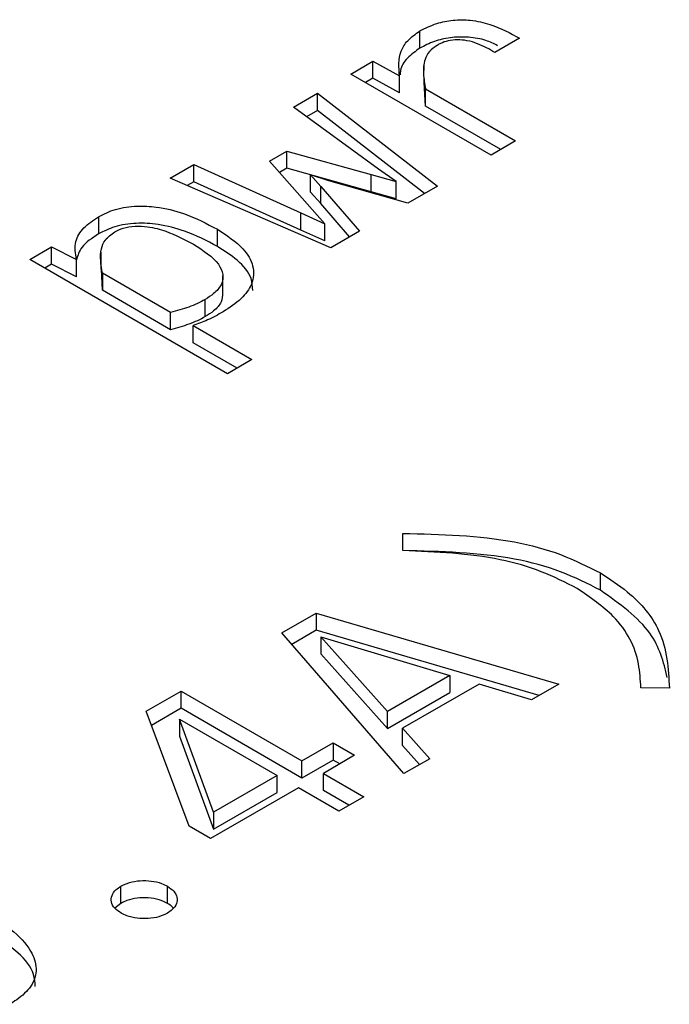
# Model space of a CAD drawing. Header units: millimetres. Extents: x 0 to 420, y 0 to 297.
# Tile 64 of 145: x 89.521 to 89.83, y 49.903 to 50.371. Entities that reach past the tile are written whole.
import ezdxf

# ---------------------------------------------------------------- set-up
doc = ezdxf.new("R2010")
doc.units = ezdxf.units.MM

msp = doc.modelspace()

# ---------------------------------------------------------------- linework, layer by layer
at = {"color": 7, "linetype": 'Continuous', "lineweight": 25}
for p, q in [((89.71117, 50.35761), (89.71117, 50.36578)), ((89.75854, 50.36227), (89.74685, 50.35552)), ((89.67821, 50.34531), (89.68881, 50.35143)), ((89.68881, 50.35143), (89.70143, 50.3445)), ((89.68881, 50.34326), (89.68881, 50.35143)), ((89.71304, 50.34941), (89.71304, 50.347)), ((89.74498, 50.30676), (89.67821, 50.34531)), ((89.70143, 50.33634), (89.70143, 50.3445)), ((89.71304, 50.34397), (89.71304, 50.34125)), ((89.68881, 50.34326), (89.68528, 50.34123)), ((89.70143, 50.33634), (89.68881, 50.34326)), ((89.71382, 50.33009), (89.71312, 50.34125)), ((89.65094, 50.32957), (89.66239, 50.33618)), ((89.66239, 50.33618), (89.71943, 50.29201)), ((89.66239, 50.32802), (89.66239, 50.33618)), ((89.71382, 50.33825), (89.75667, 50.31351)), ((89.71382, 50.33009), (89.71382, 50.33825)), ((89.69145, 50.30015), (89.65094, 50.32957)), ((89.7496, 50.30943), (89.71382, 50.33009)), ((89.66239, 50.32802), (89.6572, 50.32502)), ((89.71339, 50.28852), (89.66239, 50.32802)), ((89.75667, 50.31351), (89.74498, 50.30676)), ((89.63956, 50.30384), (89.6479, 50.30865)), ((89.6479, 50.30865), (89.68803, 50.29754)), ((89.6479, 50.30049), (89.6479, 50.30865)), ((89.59234, 50.29574), (89.60364, 50.30227)), ((89.60364, 50.30227), (89.65452, 50.27928)), ((89.60364, 50.2941), (89.60364, 50.30227)), ((89.6599, 50.28085), (89.63956, 50.30384)), ((89.6479, 50.30049), (89.64434, 50.29843)), ((89.68803, 50.28938), (89.6479, 50.30049)), ((89.65912, 50.29732), (89.66403, 50.29187)), ((89.66777, 50.29448), (89.65912, 50.29732)), ((89.65912, 50.28915), (89.65912, 50.29732)), ((89.68803, 50.29754), (89.69987, 50.29421)), ((89.68803, 50.28938), (89.68803, 50.29754)), ((89.69987, 50.29421), (89.69145, 50.30015)), ((89.6687, 50.26273), (89.59234, 50.29574)), ((89.60364, 50.2941), (89.60043, 50.29225)), ((89.65452, 50.27111), (89.60364, 50.2941)), ((89.7054, 50.28391), (89.66777, 50.29448)), ((89.69987, 50.28605), (89.69987, 50.29421)), ((89.66403, 50.28371), (89.65912, 50.28915)), ((89.66403, 50.29187), (89.68234, 50.2706)), ((89.66403, 50.28371), (89.66403, 50.29187)), ((89.69987, 50.28605), (89.68803, 50.28938)), ((89.71943, 50.29201), (89.7054, 50.28391)), ((89.67764, 50.26789), (89.66403, 50.28371)), ((89.65452, 50.27928), (89.6659, 50.27415)), ((89.65452, 50.27111), (89.65452, 50.27928)), ((89.6659, 50.27415), (89.6599, 50.28085)), ((89.55821, 50.27748), (89.55821, 50.26932)), ((89.6659, 50.26599), (89.6659, 50.27415)), ((89.61478, 50.26338), (89.61478, 50.27154)), ((89.6659, 50.26599), (89.65452, 50.27111)), ((89.68234, 50.2706), (89.6687, 50.26273)), ((89.52557, 50.25719), (89.53593, 50.26318)), ((89.53593, 50.26318), (89.54777, 50.25715)), ((89.53593, 50.25501), (89.53593, 50.26318)), ((89.55933, 50.26067), (89.55933, 50.25251)), ((89.61961, 50.2029), (89.52557, 50.25719)), ((89.53593, 50.25501), (89.53264, 50.25311)), ((89.54777, 50.24898), (89.53593, 50.25501)), ((89.54777, 50.24898), (89.54777, 50.25715)), ((89.56008, 50.24251), (89.55971, 50.25251)), ((89.5925, 50.23196), (89.56008, 50.25067)), ((89.56008, 50.25067), (89.56008, 50.24251)), ((89.61741, 50.24129), (89.61741, 50.24945)), ((89.5925, 50.22379), (89.56008, 50.24251)), ((89.60902, 50.23), (89.60902, 50.23817)), ((89.5925, 50.22379), (89.5925, 50.23196)), ((89.60325, 50.22575), (89.63122, 50.2096)), ((89.60325, 50.21759), (89.60325, 50.22575)), ((89.62415, 50.20552), (89.60325, 50.21759)), ((89.63122, 50.2096), (89.61961, 50.2029)), ((89.70309, 50.11884), (89.70301, 50.12699)), ((89.79698, 50.10002), (89.79698, 50.10818)), ((89.64543, 50.07971), (89.66171, 50.08911)), ((89.66171, 50.08911), (89.77719, 50.05538)), ((89.66171, 50.08911), (89.66171, 50.08095)), ((89.70356, 50.01287), (89.64543, 50.07971)), ((89.66171, 50.08095), (89.65016, 50.07427)), ((89.7678, 50.04995), (89.66171, 50.08095)), ((89.69569, 50.04242), (89.66397, 50.07791)), ((89.66397, 50.07791), (89.7253, 50.05951)), ((89.66397, 50.07791), (89.66397, 50.06975)), ((89.66397, 50.06975), (89.69569, 50.03426)), ((89.7253, 50.05951), (89.69569, 50.04242)), ((89.7253, 50.05951), (89.7253, 50.05135)), ((89.73932, 50.05538), (89.70293, 50.03437)), ((89.76426, 50.04791), (89.73932, 50.05538)), ((89.77719, 50.05538), (89.76426, 50.04791)), ((89.81623, 50.05353), (89.81623, 50.05413)), ((89.82979, 50.05344), (89.81623, 50.05353)), ((89.58091, 50.04247), (89.59751, 50.05205)), ((89.59751, 50.05205), (89.65501, 50.01885)), ((89.59751, 50.04388), (89.59751, 50.05205)), ((89.69569, 50.03426), (89.7253, 50.05135)), ((89.60133, 49.98786), (89.58091, 50.04247)), ((89.59751, 50.04388), (89.58342, 50.03575)), ((89.65501, 50.01069), (89.59751, 50.04388)), ((89.69569, 50.03426), (89.69569, 50.04242)), ((89.61294, 49.99456), (89.59681, 50.03878)), ((89.59681, 50.03878), (89.64317, 50.01201)), ((89.59681, 50.03878), (89.59681, 50.03061)), ((89.59681, 50.03061), (89.61294, 49.9864)), ((89.70293, 50.03437), (89.71579, 50.01993)), ((89.70293, 50.0262), (89.70293, 50.03437)), ((89.65501, 50.01885), (89.6699, 50.02744)), ((89.6699, 50.02744), (89.6801, 50.02155)), ((89.6699, 50.02744), (89.6699, 50.01928)), ((89.71099, 50.01716), (89.70293, 50.0262)), ((89.6801, 50.02155), (89.66522, 50.01296)), ((89.6699, 50.01928), (89.65501, 50.01069)), ((89.65501, 50.01069), (89.65501, 50.01885)), ((89.67303, 50.01747), (89.6699, 50.01928)), ((89.71579, 50.01993), (89.70356, 50.01287)), ((89.64317, 50.01201), (89.61294, 49.99456)), ((89.64317, 50.00385), (89.64317, 50.01201)), ((89.66522, 50.01296), (89.68447, 50.00185)), ((89.66522, 50.00479), (89.66522, 50.01296)), ((89.65338, 50.00612), (89.61153, 49.98197)), ((89.61294, 49.9864), (89.64317, 50.00385)), ((89.67262, 49.99501), (89.65338, 50.00612)), ((89.67739, 49.99777), (89.66522, 50.00479)), ((89.68447, 50.00185), (89.67262, 49.99501)), ((89.61294, 49.99456), (89.61294, 49.9864)), ((89.61153, 49.98197), (89.60133, 49.98786)), ((89.56891, 49.95117), (89.56891, 49.95934)), ((89.59112, 49.95113), (89.59112, 49.9593)), ((89.56891, 49.95117), (89.56601, 49.94887))]:
    msp.add_line(p, q, dxfattribs=at)
for points, knots in [([(89.71117, 50.36578), (89.71371, 50.36707), (89.71832, 50.36942), (89.72686, 50.37115), (89.73578, 50.37107), (89.74731, 50.3685), (89.75413, 50.36472), (89.75854, 50.36227)], [0, 0, 0, 0, 0.185001, 0.335076, 0.485491, 0.667255, 1, 1, 1, 1]), ([(89.70143, 50.3445), (89.70112, 50.34842), (89.70068, 50.35413), (89.70498, 50.36144), (89.70905, 50.3643), (89.71117, 50.36578)], [0, 0, 0, 0, 0.51364, 0.74771, 1, 1, 1, 1]), ([(89.74808, 50.35877), (89.74632, 50.35968), (89.74236, 50.36171), (89.73423, 50.36299), (89.72563, 50.36287), (89.71757, 50.36092), (89.71337, 50.35875), (89.71117, 50.35761)], [0, 0, 0, 0, 0.170126, 0.380539, 0.592276, 0.786652, 1, 1, 1, 1]), ([(89.71117, 50.35761), (89.70905, 50.35609), (89.70472, 50.35297), (89.70178, 50.34841), (89.70181, 50.34568), (89.70181, 50.34499)], [0, 0, 0, 0, 0.416863, 0.853595, 1, 1, 1, 1]), ([(89.71943, 50.35903), (89.71803, 50.35804), (89.7152, 50.35605), (89.71299, 50.35126), (89.71256, 50.34527), (89.7134, 50.34061), (89.71382, 50.33825)], [0, 0, 0, 0, 0.174646, 0.352574, 0.671909, 1, 1, 1, 1]), ([(89.74685, 50.35552), (89.74421, 50.35703), (89.74024, 50.35928), (89.73393, 50.36123), (89.72901, 50.36173), (89.72457, 50.36122), (89.72144, 50.36013), (89.71994, 50.35931), (89.71943, 50.35903)], [0, 0, 0, 0, 0.346336, 0.519644, 0.662611, 0.806274, 0.934339, 1, 1, 1, 1]), ([(89.55821, 50.27748), (89.56079, 50.27877), (89.5661, 50.28141), (89.57612, 50.28281), (89.58741, 50.28221), (89.60107, 50.27877), (89.60967, 50.27424), (89.61478, 50.27154)], [0, 0, 0, 0, 0.1567877, 0.3222037, 0.4614997, 0.6795057, 1, 1, 1, 1]), ([(89.54777, 50.25715), (89.54727, 50.26002), (89.54638, 50.26517), (89.55063, 50.27235), (89.55571, 50.27579), (89.55821, 50.27748)], [0, 0, 0, 0, 0.38856, 0.698295, 1, 1, 1, 1]), ([(89.61478, 50.26338), (89.60981, 50.266), (89.60145, 50.27041), (89.58777, 50.274), (89.57612, 50.27469), (89.56584, 50.27314), (89.56069, 50.27056), (89.55821, 50.26932)], [0, 0, 0, 0, 0.311829, 0.523528, 0.68577, 0.849048, 1, 1, 1, 1]), ([(89.55821, 50.26932), (89.55519, 50.26731), (89.54978, 50.26372), (89.54838, 50.25906), (89.54776, 50.257)], [0, 0, 0, 0, 0.557627, 1, 1, 1, 1]), ([(89.56008, 50.25067), (89.55942, 50.25454), (89.55851, 50.25983), (89.56109, 50.26667), (89.56432, 50.26904), (89.56601, 50.27028)], [0, 0, 0, 0, 0.5656001, 0.772391, 1, 1, 1, 1]), ([(89.56601, 50.27028), (89.56729, 50.27093), (89.57004, 50.27231), (89.57567, 50.2732), (89.58282, 50.27279), (89.5928, 50.27009), (89.59931, 50.26662), (89.60348, 50.26439)], [0, 0, 0, 0, 0.116612, 0.250859, 0.389437, 0.607873, 1, 1, 1, 1]), ([(89.61478, 50.27154), (89.61927, 50.26859), (89.62705, 50.26348), (89.63249, 50.25414), (89.63195, 50.24572), (89.62647, 50.23817), (89.62056, 50.23428), (89.61751, 50.23227)], [0, 0, 0, 0, 0.263152, 0.456583, 0.651436, 0.820379, 1, 1, 1, 1]), ([(89.60348, 50.26439), (89.60809, 50.26143), (89.61464, 50.25722), (89.61785, 50.25011), (89.61704, 50.24518), (89.61366, 50.24111), (89.61042, 50.23906), (89.60902, 50.23817)], [0, 0, 0, 0, 0.391709, 0.556559, 0.72206, 0.87924, 1, 1, 1, 1]), ([(89.6316, 50.24249), (89.63151, 50.24437), (89.63128, 50.24944), (89.62506, 50.2568), (89.61808, 50.26127), (89.61478, 50.26338)], [0, 0, 0, 0, 0.23702, 0.638879, 1, 1, 1, 1]), ([(89.61724, 50.2413), (89.61717, 50.23985), (89.61704, 50.23682), (89.61363, 50.23294), (89.61041, 50.23089), (89.60902, 50.23)], [0, 0, 0, 0, 0.3415205, 0.7139024, 1, 1, 1, 1]), ([(89.60902, 50.23817), (89.6078, 50.23751), (89.60535, 50.23619), (89.59993, 50.23399), (89.59546, 50.23277), (89.5925, 50.23196)], [0, 0, 0, 0, 0.252734, 0.505416, 1, 1, 1, 1]), ([(89.61751, 50.23227), (89.61631, 50.23161), (89.61391, 50.23027), (89.6093, 50.22797), (89.60557, 50.2266), (89.60325, 50.22575)], [0, 0, 0, 0, 0.274272, 0.548552, 1, 1, 1, 1]), ([(89.60902, 50.23), (89.6078, 50.22934), (89.60535, 50.22803), (89.59993, 50.22583), (89.59546, 50.2246), (89.5925, 50.22379)], [0, 0, 0, 0, 0.252734, 0.505416, 1, 1, 1, 1]), ([(89.70301, 50.12699), (89.72107, 50.12656), (89.74734, 50.12594), (89.77869, 50.11745), (89.79089, 50.11127), (89.79698, 50.10818)], [0, 0, 0, 0, 0.524354, 0.762765, 1, 1, 1, 1]), ([(89.79698, 50.10002), (89.79089, 50.1031), (89.77869, 50.10928), (89.74734, 50.11777), (89.72107, 50.11839), (89.70301, 50.11882)], [0, 0, 0, 0, 0.237235, 0.475646, 1, 1, 1, 1]), ([(89.78592, 50.10081), (89.78042, 50.10362), (89.76947, 50.10923), (89.742, 50.11717), (89.71887, 50.11817), (89.70309, 50.11884)], [0, 0, 0, 0, 0.24235, 0.483055, 1, 1, 1, 1]), ([(89.79698, 50.10818), (89.80144, 50.10529), (89.81373, 50.09732), (89.82846, 50.07877), (89.8293, 50.06269), (89.82979, 50.05344)], [0, 0, 0, 0, 0.195021, 0.537396, 1, 1, 1, 1]), ([(89.81623, 50.05353), (89.81603, 50.05738), (89.81543, 50.06903), (89.80714, 50.08626), (89.79214, 50.09654), (89.78592, 50.10081)], [0, 0, 0, 0, 0.2240779, 0.678217, 1, 1, 1, 1]), ([(89.82883, 50.05858), (89.82701, 50.06583), (89.82312, 50.08131), (89.80606, 50.09352), (89.79698, 50.10002)], [0, 0, 0, 0, 0.468171, 1, 1, 1, 1]), ([(89.56891, 49.95934), (89.57022, 49.95997), (89.57289, 49.96125), (89.57803, 49.96209), (89.58334, 49.96195), (89.58791, 49.96093), (89.59017, 49.95978), (89.59112, 49.9593)], [0, 0, 0, 0, 0.205919, 0.418743, 0.634132, 0.845743, 1, 1, 1, 1]), ([(89.56899, 49.94652), (89.5679, 49.94727), (89.56563, 49.94882), (89.56414, 49.95182), (89.56439, 49.95492), (89.56613, 49.95753), (89.56811, 49.95882), (89.56891, 49.95934)], [0, 0, 0, 0, 0.205634, 0.424863, 0.638617, 0.85327, 1, 1, 1, 1]), ([(89.59112, 49.9593), (89.59221, 49.95854), (89.5944, 49.95702), (89.5958, 49.95407), (89.59557, 49.95103), (89.59383, 49.9484), (89.59186, 49.9471), (89.59104, 49.94657)], [0, 0, 0, 0, 0.207759, 0.417794, 0.633143, 0.848752, 1, 1, 1, 1]), ([(89.59112, 49.95113), (89.58982, 49.95176), (89.58713, 49.95307), (89.58194, 49.95393), (89.5766, 49.95378), (89.57208, 49.95277), (89.56984, 49.95164), (89.56891, 49.95117)], [0, 0, 0, 0, 0.205695, 0.424989, 0.638874, 0.850471, 1, 1, 1, 1]), ([(89.59378, 49.94888), (89.59364, 49.94911), (89.5931, 49.94997), (89.59196, 49.95064), (89.59112, 49.95113)], [0, 0, 0, 0, 0.262084, 1, 1, 1, 1]), ([(89.50354, 49.9476), (89.50808, 49.94476), (89.51719, 49.93906), (89.52615, 49.92966), (89.52944, 49.92018), (89.52702, 49.91193), (89.52123, 49.90643), (89.51709, 49.90391), (89.51593, 49.9032)], [0, 0, 0, 0, 0.229041, 0.459222, 0.625968, 0.793813, 0.94245, 1, 1, 1, 1]), ([(89.59104, 49.94657), (89.58974, 49.94593), (89.58708, 49.94464), (89.58193, 49.94382), (89.5766, 49.94395), (89.57209, 49.94494), (89.56987, 49.94607), (89.56899, 49.94652)], [0, 0, 0, 0, 0.20746, 0.423902, 0.637463, 0.856184, 1, 1, 1, 1]), ([(89.52818, 49.91169), (89.52806, 49.91361), (89.52771, 49.91927), (89.51944, 49.9292), (89.50934, 49.9357), (89.50354, 49.93943)], [0, 0, 0, 0, 0.179692, 0.528982, 1, 1, 1, 1])]:
    msp.add_open_spline(points, degree=3, knots=knots, dxfattribs=at)

doc.saveas('drawing.dxf')
